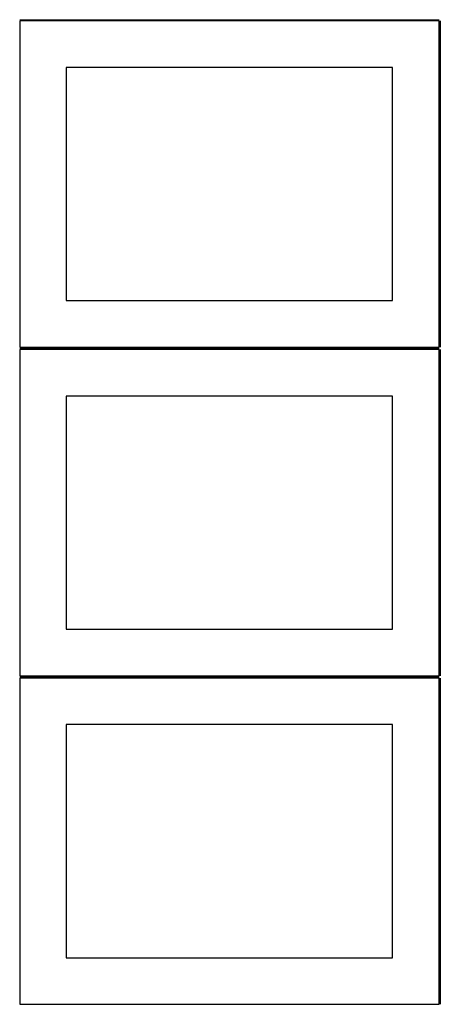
# Model space of a CAD drawing. Header units: millimetres. Extents: x 7 to 1243, y 7 to 2493.
# Tile 2 of 22: x 550 to 820, y 7 to 640. Entities that reach past the tile are written whole.
import ezdxf

# ---------------------------------------------------------------- set-up
doc = ezdxf.new("R2010")
doc.units = ezdxf.units.MM
doc.layers.add('COMMON', color=5, linetype='CONTINUOUS', true_color=0x0000ff)
doc.layers.add('CUT', color=7, linetype='CONTINUOUS', true_color=0x000000)

msp = doc.modelspace()

# ---------------------------------------------------------------- linework, layer by layer
at = {"layer": 'COMMON'}
for p, q in [((549.541901, 640.291932), (819.541901, 640.291932)), ((820.291901, 639.541932), (820.291901, 429.541932)), ((819.541901, 428.791932), (549.541901, 428.791932)), ((820.291901, 428.041931), (820.291901, 218.041931)), ((549.541901, 217.29193), (819.520967, 217.29193)), ((820.270967, 216.54193), (820.270967, 6.54193))]:
    msp.add_line(p, q, dxfattribs=at)
at = {"layer": 'CUT'}
for p, q in [((819.541901, 639.541932), (549.541901, 639.541932)), ((549.541901, 639.541932), (549.541901, 429.541932)), ((819.541901, 429.541932), (819.541901, 639.541932)), ((789.541901, 609.541932), (579.541901, 609.541932)), ((579.541901, 609.541932), (579.541901, 459.541932)), ((789.541901, 459.541932), (789.541901, 609.541932)), ((579.541901, 459.541932), (789.541901, 459.541932)), ((549.541901, 429.541932), (819.541901, 429.541932)), ((819.541901, 428.041931), (549.541901, 428.041931)), ((549.541901, 428.041931), (549.541901, 218.041931)), ((819.541901, 218.041931), (819.541901, 428.041931)), ((789.541901, 398.041931), (579.541901, 398.041931)), ((579.541901, 398.041931), (579.541901, 248.041931)), ((789.541901, 248.041931), (789.541901, 398.041931)), ((579.541901, 248.041931), (789.541901, 248.041931)), ((819.520967, 216.54193), (549.520967, 216.54193)), ((549.520967, 216.54193), (549.520967, 6.54193)), ((549.541901, 218.041931), (819.541901, 218.041931)), ((819.520967, 6.54193), (819.520967, 216.54193)), ((789.520967, 186.54193), (579.520967, 186.54193)), ((579.520967, 186.54193), (579.520967, 36.54193)), ((789.520967, 36.54193), (789.520967, 186.54193)), ((579.520967, 36.54193), (789.520967, 36.54193)), ((549.520967, 6.54193), (819.520967, 6.54193))]:
    msp.add_line(p, q, dxfattribs=at)

doc.saveas('drawing.dxf')
